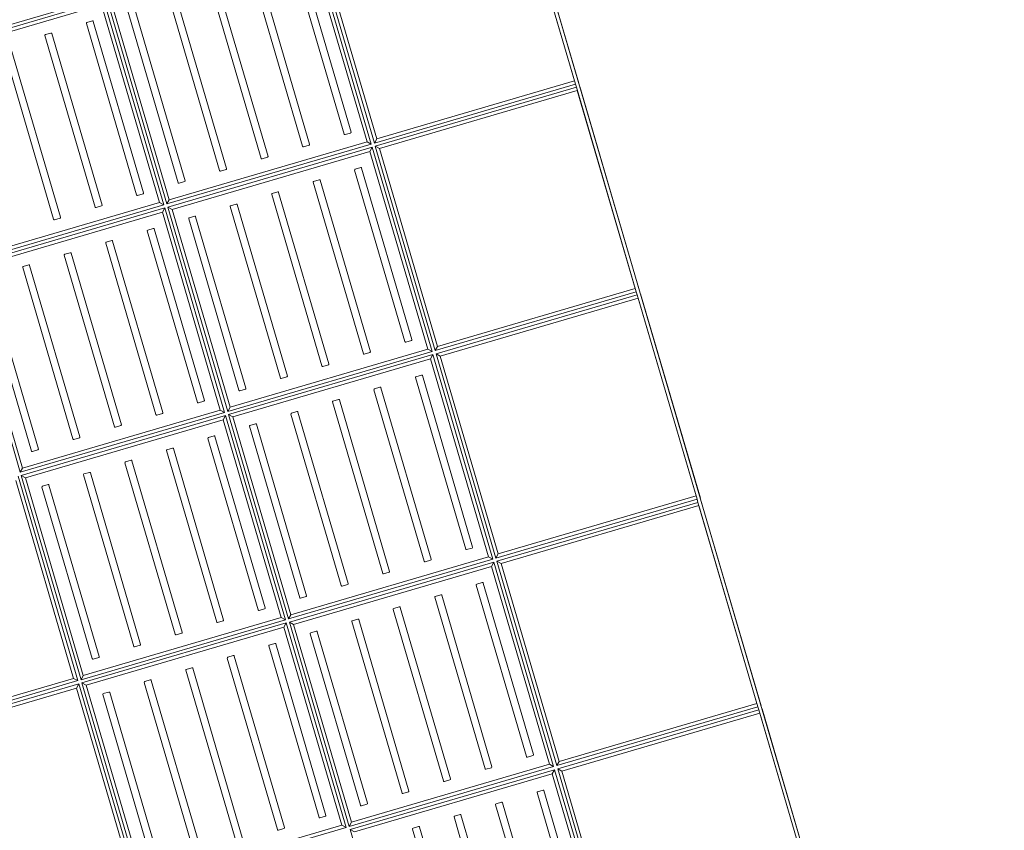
# Model space of a CAD drawing. Header units: metres. Extents: x 228628 to 230733, y 593242 to 595543.
# Tile 48 of 71: x 229978.4 to 229979.77, y 594249.3 to 594250.43. Entities that reach past the tile are written whole.
import ezdxf

# ---------------------------------------------------------------- set-up
doc = ezdxf.new("R2010")
doc.units = ezdxf.units.M

# ---------------------------------------------------------------- blocks, each defined once
blk = doc.blocks.new('_BLOCK_LEICON_GX-18_MIDDENELEMENT_KOLKSPARING_300x60')
at = {"lineweight": 5}
for p, q in [((1497.8, 1626.5), (-1497.8, 1626.5)), ((-602.3, 1626.5), (-897.8, 1626.5)), ((-602.3, 1626.5), (-897.8, 1626.5)), ((-302.3, 1626.5), (-597.8, 1626.5)), ((-302.3, 1626.5), (-597.8, 1626.5)), ((-2.3, 1626.5), (-297.8, 1626.5)), ((-2.3, 1626.5), (-297.8, 1626.5)), ((297.7, 1626.5), (2.2, 1626.5)), ((297.7, 1626.5), (2.2, 1626.5)), ((597.7, 1626.5), (302.2, 1626.5)), ((597.7, 1626.5), (302.2, 1626.5)), ((-602.3, 1621.7), (-897.8, 1621.7)), ((-607, 1621.7), (-893, 1621.7)), ((-607, 1621.7), (-893, 1621.7)), ((-607, 1621.7), (-607, 1335.7)), ((-602.3, 1621.7), (-597.8, 1621.7)), ((-602.3, 1621.7), (-602.3, 1331)), ((-302.3, 1621.7), (-597.8, 1621.7)), ((-597.8, 1621.7), (-597.8, 1331)), ((-593, 1621.7), (-593, 1335.7)), ((-307, 1621.7), (-593, 1621.7)), ((-307, 1621.7), (-593, 1621.7)), ((-307, 1621.7), (-307, 1335.7)), ((-302.3, 1621.7), (-297.8, 1621.7)), ((-302.3, 1621.7), (-302.3, 1331)), ((-2.3, 1621.7), (-297.8, 1621.7)), ((-297.8, 1621.7), (-297.8, 1331)), ((-293, 1621.7), (-293, 1335.7)), ((-7, 1621.7), (-293, 1621.7)), ((-7, 1621.7), (-293, 1621.7)), ((-7, 1621.7), (-7, 1335.7)), ((-2.3, 1621.7), (2.2, 1621.7)), ((-2.3, 1621.7), (-2.3, 1331)), ((297.7, 1621.7), (2.2, 1621.7)), ((2.2, 1621.7), (2.2, 1331)), ((7, 1621.7), (7, 1335.7)), ((293, 1621.7), (7, 1621.7)), ((293, 1621.7), (7, 1621.7)), ((293, 1621.7), (293, 1335.7)), ((297.7, 1621.7), (302.2, 1621.7)), ((297.7, 1621.7), (297.7, 1331)), ((597.7, 1621.7), (302.2, 1621.7)), ((302.2, 1621.7), (302.2, 1331)), ((307, 1621.7), (307, 1335.7)), ((593, 1621.7), (307, 1621.7)), ((593, 1621.7), (307, 1621.7)), ((-602.3, 1331), (-897.8, 1331)), ((-602.3, 1326.5), (-897.8, 1326.5)), ((-607, 1335.7), (-893, 1335.7)), ((-607, 1335.7), (-602.3, 1331)), ((-607, 1335.7), (-602.3, 1331)), ((-607, 1321.7), (-602.3, 1326.5)), ((-602.3, 1326.5), (-602.3, 1031)), ((-597.8, 1331), (-593, 1335.7)), ((-597.8, 1331), (-593, 1335.7)), ((-302.3, 1331), (-597.8, 1331)), ((-302.3, 1326.5), (-597.8, 1326.5)), ((-597.8, 1326.5), (-597.8, 1031)), ((-593, 1321.7), (-597.8, 1326.5)), ((-307, 1335.7), (-593, 1335.7)), ((-307, 1335.7), (-302.3, 1331)), ((-307, 1335.7), (-302.3, 1331)), ((-307, 1321.7), (-302.3, 1326.5)), ((-302.3, 1326.5), (-302.3, 1031)), ((-297.8, 1331), (-293, 1335.7)), ((-297.8, 1331), (-293, 1335.7)), ((-2.3, 1331), (-297.8, 1331)), ((-2.3, 1326.5), (-297.8, 1326.5)), ((-297.8, 1326.5), (-297.8, 1031)), ((-293, 1321.7), (-297.8, 1326.5)), ((-7, 1335.7), (-293, 1335.7)), ((-7, 1335.7), (-2.3, 1331)), ((-7, 1335.7), (-2.3, 1331)), ((-7, 1321.7), (-2.3, 1326.5)), ((-2.3, 1326.5), (-2.3, 1031)), ((2.2, 1331), (7, 1335.7)), ((2.2, 1331), (7, 1335.7)), ((297.7, 1331), (2.2, 1331)), ((297.7, 1326.5), (2.2, 1326.5)), ((2.2, 1326.5), (2.2, 1031)), ((7, 1321.7), (2.2, 1326.5)), ((293, 1335.7), (7, 1335.7)), ((293, 1335.7), (297.7, 1331)), ((293, 1335.7), (297.7, 1331)), ((293, 1321.7), (297.7, 1326.5)), ((297.7, 1326.5), (297.7, 1031)), ((302.2, 1331), (307, 1335.7)), ((302.2, 1331), (307, 1335.7)), ((597.7, 1331), (302.2, 1331)), ((597.7, 1326.5), (302.2, 1326.5)), ((302.2, 1326.5), (302.2, 1031)), ((307, 1321.7), (302.2, 1326.5)), ((593, 1335.7), (307, 1335.7)), ((-607, 1321.7), (-893, 1321.7)), ((-607, 1321.7), (-607, 1035.7)), ((-307, 1321.7), (-593, 1321.7)), ((-593, 1321.7), (-593, 1035.7)), ((-307, 1321.7), (-307, 1035.7)), ((-7, 1321.7), (-293, 1321.7)), ((-293, 1321.7), (-293, 1035.7)), ((-7, 1321.7), (-7, 1035.7)), ((293, 1321.7), (7, 1321.7)), ((7, 1321.7), (7, 1035.7)), ((293, 1321.7), (293, 1035.7)), ((593, 1321.7), (307, 1321.7)), ((307, 1321.7), (307, 1035.7)), ((-626.1, 1304.2), (-874.1, 1304.2)), ((-625.1, 1295.2), (-625.1, 1303.2)), ((-575.1, 1303.2), (-575.1, 1295.2)), ((-326.1, 1304.2), (-574.1, 1304.2)), ((-325.1, 1295.2), (-325.1, 1303.2)), ((-275.1, 1303.2), (-275.1, 1295.2)), ((-26.1, 1304.2), (-274.1, 1304.2)), ((-25.1, 1295.2), (-25.1, 1303.2)), ((24.9, 1303.2), (24.9, 1295.2)), ((273.9, 1304.2), (25.9, 1304.2)), ((274.9, 1295.2), (274.9, 1303.2)), ((324.9, 1303.2), (324.9, 1295.2)), ((573.9, 1304.2), (325.9, 1304.2)), ((-874.1, 1294.2), (-626.1, 1294.2)), ((-574.1, 1294.2), (-326.1, 1294.2)), ((-274.1, 1294.2), (-26.1, 1294.2)), ((25.9, 1294.2), (273.9, 1294.2)), ((325.9, 1294.2), (573.9, 1294.2)), ((-626.1, 1244.2), (-874.1, 1244.2)), ((-626.1, 1244.2), (-874.1, 1244.2)), ((-326.1, 1244.2), (-574.1, 1244.2)), ((-326.1, 1244.2), (-574.1, 1244.2)), ((-26.1, 1244.2), (-274.1, 1244.2)), ((-26.1, 1244.2), (-274.1, 1244.2)), ((273.9, 1244.2), (25.9, 1244.2)), ((273.9, 1244.2), (25.9, 1244.2)), ((573.9, 1244.2), (325.9, 1244.2)), ((573.9, 1244.2), (325.9, 1244.2)), ((-874.1, 1234.2), (-626.1, 1234.2)), ((-874.1, 1234.2), (-626.1, 1234.2)), ((-625.1, 1235.2), (-625.1, 1243.2)), ((-625.1, 1235.2), (-625.1, 1243.2)), ((-575.1, 1243.2), (-575.1, 1235.2)), ((-575.1, 1243.2), (-575.1, 1235.2)), ((-574.1, 1234.2), (-326.1, 1234.2)), ((-574.1, 1234.2), (-326.1, 1234.2)), ((-325.1, 1235.2), (-325.1, 1243.2)), ((-325.1, 1235.2), (-325.1, 1243.2)), ((-275.1, 1243.2), (-275.1, 1235.2)), ((-275.1, 1243.2), (-275.1, 1235.2)), ((-274.1, 1234.2), (-26.1, 1234.2)), ((-274.1, 1234.2), (-26.1, 1234.2)), ((-25.1, 1235.2), (-25.1, 1243.2)), ((-25.1, 1235.2), (-25.1, 1243.2)), ((24.9, 1243.2), (24.9, 1235.2)), ((24.9, 1243.2), (24.9, 1235.2)), ((25.9, 1234.2), (273.9, 1234.2)), ((25.9, 1234.2), (273.9, 1234.2)), ((274.9, 1235.2), (274.9, 1243.2)), ((274.9, 1235.2), (274.9, 1243.2)), ((324.9, 1243.2), (324.9, 1235.2)), ((324.9, 1243.2), (324.9, 1235.2)), ((325.9, 1234.2), (573.9, 1234.2)), ((325.9, 1234.2), (573.9, 1234.2)), ((-626.1, 1184.2), (-874.1, 1184.2)), ((-626.1, 1184.2), (-874.1, 1184.2)), ((-625.1, 1175.2), (-625.1, 1183.2)), ((-625.1, 1175.2), (-625.1, 1183.2)), ((-575.1, 1183.2), (-575.1, 1175.2)), ((-575.1, 1183.2), (-575.1, 1175.2)), ((-326.1, 1184.2), (-574.1, 1184.2)), ((-326.1, 1184.2), (-574.1, 1184.2)), ((-325.1, 1175.2), (-325.1, 1183.2)), ((-325.1, 1175.2), (-325.1, 1183.2)), ((-275.1, 1183.2), (-275.1, 1175.2)), ((-275.1, 1183.2), (-275.1, 1175.2)), ((-26.1, 1184.2), (-274.1, 1184.2)), ((-26.1, 1184.2), (-274.1, 1184.2)), ((-25.1, 1175.2), (-25.1, 1183.2)), ((-25.1, 1175.2), (-25.1, 1183.2)), ((24.9, 1183.2), (24.9, 1175.2)), ((24.9, 1183.2), (24.9, 1175.2)), ((273.9, 1184.2), (25.9, 1184.2)), ((273.9, 1184.2), (25.9, 1184.2)), ((274.9, 1175.2), (274.9, 1183.2)), ((274.9, 1175.2), (274.9, 1183.2)), ((324.9, 1183.2), (324.9, 1175.2)), ((324.9, 1183.2), (324.9, 1175.2)), ((573.9, 1184.2), (325.9, 1184.2)), ((573.9, 1184.2), (325.9, 1184.2)), ((-874.1, 1174.2), (-626.1, 1174.2)), ((-874.1, 1174.2), (-626.1, 1174.2)), ((-574.1, 1174.2), (-326.1, 1174.2)), ((-574.1, 1174.2), (-326.1, 1174.2)), ((-274.1, 1174.2), (-26.1, 1174.2)), ((-274.1, 1174.2), (-26.1, 1174.2)), ((25.9, 1174.2), (273.9, 1174.2)), ((25.9, 1174.2), (273.9, 1174.2)), ((325.9, 1174.2), (573.9, 1174.2)), ((325.9, 1174.2), (573.9, 1174.2)), ((-626.1, 1124.2), (-874.1, 1124.2)), ((-626.1, 1124.2), (-874.1, 1124.2)), ((-625.1, 1115.2), (-625.1, 1123.2)), ((-625.1, 1115.2), (-625.1, 1123.2)), ((-575.1, 1123.2), (-575.1, 1115.2)), ((-575.1, 1123.2), (-575.1, 1115.2)), ((-326.1, 1124.2), (-574.1, 1124.2)), ((-326.1, 1124.2), (-574.1, 1124.2)), ((-325.1, 1115.2), (-325.1, 1123.2)), ((-325.1, 1115.2), (-325.1, 1123.2)), ((-275.1, 1123.2), (-275.1, 1115.2)), ((-275.1, 1123.2), (-275.1, 1115.2)), ((-26.1, 1124.2), (-274.1, 1124.2)), ((-26.1, 1124.2), (-274.1, 1124.2)), ((-25.1, 1115.2), (-25.1, 1123.2)), ((-25.1, 1115.2), (-25.1, 1123.2)), ((24.9, 1123.2), (24.9, 1115.2)), ((24.9, 1123.2), (24.9, 1115.2)), ((273.9, 1124.2), (25.9, 1124.2)), ((273.9, 1124.2), (25.9, 1124.2)), ((274.9, 1115.2), (274.9, 1123.2)), ((274.9, 1115.2), (274.9, 1123.2)), ((324.9, 1123.2), (324.9, 1115.2)), ((324.9, 1123.2), (324.9, 1115.2)), ((573.9, 1124.2), (325.9, 1124.2)), ((573.9, 1124.2), (325.9, 1124.2)), ((-874.1, 1114.2), (-626.1, 1114.2)), ((-874.1, 1114.2), (-626.1, 1114.2)), ((-574.1, 1114.2), (-326.1, 1114.2)), ((-574.1, 1114.2), (-326.1, 1114.2)), ((-274.1, 1114.2), (-26.1, 1114.2)), ((-274.1, 1114.2), (-26.1, 1114.2)), ((25.9, 1114.2), (273.9, 1114.2)), ((25.9, 1114.2), (273.9, 1114.2)), ((325.9, 1114.2), (573.9, 1114.2)), ((325.9, 1114.2), (573.9, 1114.2)), ((-626.1, 1064.2), (-874.1, 1064.2)), ((-626.1, 1064.2), (-874.1, 1064.2)), ((-874.1, 1054.2), (-626.1, 1054.2)), ((-874.1, 1054.2), (-626.1, 1054.2)), ((-625.1, 1055.2), (-625.1, 1063.2)), ((-625.1, 1055.2), (-625.1, 1063.2)), ((-575.1, 1063.2), (-575.1, 1055.2)), ((-575.1, 1063.2), (-575.1, 1055.2)), ((-326.1, 1064.2), (-574.1, 1064.2)), ((-326.1, 1064.2), (-574.1, 1064.2)), ((-574.1, 1054.2), (-326.1, 1054.2)), ((-574.1, 1054.2), (-326.1, 1054.2)), ((-325.1, 1055.2), (-325.1, 1063.2)), ((-325.1, 1055.2), (-325.1, 1063.2)), ((-275.1, 1063.2), (-275.1, 1055.2)), ((-275.1, 1063.2), (-275.1, 1055.2)), ((-26.1, 1064.2), (-274.1, 1064.2)), ((-26.1, 1064.2), (-274.1, 1064.2)), ((-274.1, 1054.2), (-26.1, 1054.2)), ((-274.1, 1054.2), (-26.1, 1054.2)), ((-25.1, 1055.2), (-25.1, 1063.2)), ((-25.1, 1055.2), (-25.1, 1063.2)), ((24.9, 1063.2), (24.9, 1055.2)), ((24.9, 1063.2), (24.9, 1055.2)), ((273.9, 1064.2), (25.9, 1064.2)), ((273.9, 1064.2), (25.9, 1064.2)), ((25.9, 1054.2), (273.9, 1054.2)), ((25.9, 1054.2), (273.9, 1054.2)), ((274.9, 1055.2), (274.9, 1063.2)), ((274.9, 1055.2), (274.9, 1063.2)), ((-902.2, 1026.5), (-902.2, 731)), ((-602.3, 1031), (-897.8, 1031)), ((-602.3, 1026.5), (-897.8, 1026.5)), ((-897.8, 1026.5), (-897.8, 731)), ((-607, 1035.7), (-893, 1035.7)), ((-607, 1035.7), (-602.3, 1031)), ((-607, 1021.7), (-602.3, 1026.5)), ((-602.3, 1026.5), (-602.3, 731)), ((-597.8, 1031), (-593, 1035.7)), ((-302.3, 1031), (-597.8, 1031)), ((-302.3, 1026.5), (-597.8, 1026.5)), ((-597.8, 1026.5), (-597.8, 731)), ((-593, 1021.7), (-597.8, 1026.5)), ((-307, 1035.7), (-593, 1035.7)), ((-307, 1035.7), (-302.3, 1031)), ((-307, 1021.7), (-302.3, 1026.5)), ((-302.3, 1026.5), (-302.3, 731)), ((-297.8, 1031), (-293, 1035.7)), ((-2.3, 1031), (-297.8, 1031)), ((-2.3, 1026.5), (-297.8, 1026.5)), ((-297.8, 1026.5), (-297.8, 731)), ((-293, 1021.7), (-297.8, 1026.5)), ((-7, 1035.7), (-293, 1035.7)), ((-7, 1035.7), (-2.3, 1031)), ((-7, 1021.7), (-2.3, 1026.5)), ((-2.3, 1026.5), (-2.3, 731)), ((2.2, 1031), (7, 1035.7)), ((297.7, 1031), (2.2, 1031)), ((297.7, 1026.5), (2.2, 1026.5)), ((2.2, 1026.5), (2.2, 731)), ((7, 1021.7), (2.2, 1026.5)), ((293, 1035.7), (7, 1035.7)), ((293, 1035.7), (297.7, 1031)), ((293, 1021.7), (297.7, 1026.5)), ((297.7, 1026.5), (297.7, 731)), ((302.2, 1031), (307, 1035.7)), ((597.7, 1031), (302.2, 1031)), ((-607, 1021.7), (-893, 1021.7)), ((-893, 1021.7), (-893, 735.7)), ((-607, 1021.7), (-607, 735.7)), ((-307, 1021.7), (-593, 1021.7)), ((-593, 1021.7), (-593, 735.7)), ((-307, 1021.7), (-307, 735.7)), ((-7, 1021.7), (-293, 1021.7)), ((-293, 1021.7), (-293, 735.7)), ((-7, 1021.7), (-7, 735.7)), ((293, 1021.7), (7, 1021.7)), ((7, 1021.7), (7, 735.7)), ((293, 1021.7), (293, 735.7)), ((-875.1, 1003.2), (-875.1, 995.2)), ((-626.1, 1004.2), (-874.1, 1004.2)), ((-625.1, 995.2), (-625.1, 1003.2)), ((-575.1, 1003.2), (-575.1, 995.2)), ((-326.1, 1004.2), (-574.1, 1004.2)), ((-325.1, 995.2), (-325.1, 1003.2)), ((-275.1, 1003.2), (-275.1, 995.2)), ((-26.1, 1004.2), (-274.1, 1004.2)), ((-25.1, 995.2), (-25.1, 1003.2)), ((24.9, 1003.2), (24.9, 995.2)), ((273.9, 1004.2), (25.9, 1004.2)), ((274.9, 995.2), (274.9, 1003.2)), ((-874.1, 994.2), (-626.1, 994.2)), ((-574.1, 994.2), (-326.1, 994.2)), ((-274.1, 994.2), (-26.1, 994.2)), ((25.9, 994.2), (273.9, 994.2)), ((-875.1, 943.2), (-875.1, 935.2)), ((-875.1, 943.2), (-875.1, 935.2)), ((-626.1, 944.2), (-874.1, 944.2)), ((-626.1, 944.2), (-874.1, 944.2)), ((-625.1, 935.2), (-625.1, 943.2)), ((-625.1, 935.2), (-625.1, 943.2)), ((-575.1, 943.2), (-575.1, 935.2)), ((-575.1, 943.2), (-575.1, 935.2)), ((-326.1, 944.2), (-574.1, 944.2)), ((-326.1, 944.2), (-574.1, 944.2)), ((-325.1, 935.2), (-325.1, 943.2)), ((-325.1, 935.2), (-325.1, 943.2)), ((-275.1, 943.2), (-275.1, 935.2)), ((-275.1, 943.2), (-275.1, 935.2)), ((-26.1, 944.2), (-274.1, 944.2)), ((-26.1, 944.2), (-274.1, 944.2)), ((-25.1, 935.2), (-25.1, 943.2)), ((-25.1, 935.2), (-25.1, 943.2)), ((24.9, 943.2), (24.9, 935.2)), ((24.9, 943.2), (24.9, 935.2)), ((273.9, 944.2), (25.9, 944.2)), ((273.9, 944.2), (25.9, 944.2)), ((274.9, 935.2), (274.9, 943.2)), ((274.9, 935.2), (274.9, 943.2)), ((-874.1, 934.2), (-626.1, 934.2)), ((-874.1, 934.2), (-626.1, 934.2)), ((-574.1, 934.2), (-326.1, 934.2)), ((-574.1, 934.2), (-326.1, 934.2)), ((-274.1, 934.2), (-26.1, 934.2)), ((-274.1, 934.2), (-26.1, 934.2)), ((25.9, 934.2), (273.9, 934.2)), ((25.9, 934.2), (273.9, 934.2)), ((-626.1, 884.2), (-874.1, 884.2)), ((-626.1, 884.2), (-874.1, 884.2)), ((-625.1, 875.2), (-625.1, 883.2)), ((-625.1, 875.2), (-625.1, 883.2)), ((-575.1, 883.2), (-575.1, 875.2)), ((-575.1, 883.2), (-575.1, 875.2)), ((-326.1, 884.2), (-574.1, 884.2)), ((-326.1, 884.2), (-574.1, 884.2)), ((-325.1, 875.2), (-325.1, 883.2)), ((-325.1, 875.2), (-325.1, 883.2)), ((-275.1, 883.2), (-275.1, 875.2)), ((-275.1, 883.2), (-275.1, 875.2)), ((-26.1, 884.2), (-274.1, 884.2)), ((-26.1, 884.2), (-274.1, 884.2)), ((-25.1, 875.2), (-25.1, 883.2)), ((-25.1, 875.2), (-25.1, 883.2)), ((24.9, 883.2), (24.9, 875.2)), ((24.9, 883.2), (24.9, 875.2)), ((273.9, 884.2), (25.9, 884.2)), ((273.9, 884.2), (25.9, 884.2)), ((-874.1, 874.2), (-626.1, 874.2)), ((-874.1, 874.2), (-626.1, 874.2)), ((-574.1, 874.2), (-326.1, 874.2)), ((-574.1, 874.2), (-326.1, 874.2)), ((-274.1, 874.2), (-26.1, 874.2)), ((-274.1, 874.2), (-26.1, 874.2)), ((25.9, 874.2), (273.9, 874.2)), ((25.9, 874.2), (273.9, 874.2)), ((-575.1, 823.2), (-575.1, 815.2)), ((-575.1, 823.2), (-575.1, 815.2)), ((-326.1, 824.2), (-574.1, 824.2)), ((-326.1, 824.2), (-574.1, 824.2)), ((-325.1, 815.2), (-325.1, 823.2)), ((-325.1, 815.2), (-325.1, 823.2)), ((-275.1, 823.2), (-275.1, 815.2)), ((-275.1, 823.2), (-275.1, 815.2)), ((-26.1, 824.2), (-274.1, 824.2)), ((-26.1, 824.2), (-274.1, 824.2)), ((-25.1, 815.2), (-25.1, 823.2)), ((-25.1, 815.2), (-25.1, 823.2)), ((24.9, 823.2), (24.9, 815.2)), ((24.9, 823.2), (24.9, 815.2)), ((273.9, 824.2), (25.9, 824.2)), ((273.9, 824.2), (25.9, 824.2)), ((-574.1, 814.2), (-326.1, 814.2)), ((-574.1, 814.2), (-326.1, 814.2)), ((-274.1, 814.2), (-26.1, 814.2)), ((-274.1, 814.2), (-26.1, 814.2)), ((25.9, 814.2), (273.9, 814.2)), ((25.9, 814.2), (273.9, 814.2)), ((-326.1, 764.2), (-574.1, 764.2)), ((-326.1, 764.2), (-574.1, 764.2)), ((-574.1, 754.2), (-326.1, 754.2)), ((-574.1, 754.2), (-326.1, 754.2)), ((-325.1, 755.2), (-325.1, 763.2)), ((-325.1, 755.2), (-325.1, 763.2)), ((-275.1, 763.2), (-275.1, 755.2)), ((-275.1, 763.2), (-275.1, 755.2)), ((-26.1, 764.2), (-274.1, 764.2)), ((-26.1, 764.2), (-274.1, 764.2)), ((-274.1, 754.2), (-26.1, 754.2)), ((-274.1, 754.2), (-26.1, 754.2)), ((-25.1, 755.2), (-25.1, 763.2)), ((-25.1, 755.2), (-25.1, 763.2)), ((24.9, 763.2), (24.9, 755.2)), ((24.9, 763.2), (24.9, 755.2)), ((273.9, 764.2), (25.9, 764.2)), ((273.9, 764.2), (25.9, 764.2)), ((25.9, 754.2), (273.9, 754.2)), ((25.9, 754.2), (273.9, 754.2)), ((-302.3, 731), (-597.8, 731)), ((-307, 735.7), (-593, 735.7)), ((-307, 735.7), (-302.3, 731)), ((-297.8, 731), (-293, 735.7)), ((-2.3, 731), (-297.8, 731)), ((-2.3, 726.5), (-297.8, 726.5)), ((-7, 735.7), (-293, 735.7)), ((-7, 735.7), (-2.3, 731)), ((-7, 721.7), (-2.3, 726.5)), ((-2.3, 726.5), (-2.3, 431)), ((2.2, 731), (7, 735.7)), ((297.7, 731), (2.2, 731)), ((297.7, 726.5), (2.2, 726.5)), ((2.2, 726.5), (2.2, 431)), ((7, 721.7), (2.2, 726.5)), ((293, 735.7), (7, 735.7)), ((-7, 721.7), (-293, 721.7)), ((-7, 721.7), (-7, 435.7)), ((293, 721.7), (7, 721.7)), ((7, 721.7), (7, 435.7))]:
    blk.add_line(p, q, dxfattribs=at)
for centre, start, end in [((-626.1, 1303.2), 0, 90), ((-574.1, 1303.2), 90, 180), ((-326.1, 1303.2), 0, 90), ((-274.1, 1303.2), 90, 180), ((-26.1, 1303.2), 0, 90), ((25.9, 1303.2), 90, 180), ((273.9, 1303.2), 0, 90), ((325.9, 1303.2), 90, 180), ((-626.1, 1295.2), 270, 0), ((-574.1, 1295.2), 180, 270), ((-326.1, 1295.2), 270, 0), ((-274.1, 1295.2), 180, 270), ((-26.1, 1295.2), 270, 0), ((25.9, 1295.2), 180, 270), ((273.9, 1295.2), 270, 0), ((325.9, 1295.2), 180, 270), ((-626.1, 1243.2), 0, 90), ((-574.1, 1243.2), 90, 180), ((-326.1, 1243.2), 0, 90), ((-274.1, 1243.2), 90, 180), ((-26.1, 1243.2), 0, 90), ((25.9, 1243.2), 90, 180), ((273.9, 1243.2), 0, 90), ((325.9, 1243.2), 90, 180), ((-626.1, 1235.2), 270, 0), ((-574.1, 1235.2), 180, 270), ((-326.1, 1235.2), 270, 0), ((-274.1, 1235.2), 180, 270), ((-26.1, 1235.2), 270, 0), ((25.9, 1235.2), 180, 270), ((273.9, 1235.2), 270, 0), ((325.9, 1235.2), 180, 270), ((-626.1, 1183.2), 0, 90), ((-626.1, 1175.2), 270, 0), ((-574.1, 1183.2), 90, 180), ((-574.1, 1175.2), 180, 270), ((-326.1, 1183.2), 0, 90), ((-326.1, 1175.2), 270, 0), ((-274.1, 1183.2), 90, 180), ((-274.1, 1175.2), 180, 270), ((-26.1, 1183.2), 0, 90), ((-26.1, 1175.2), 270, 0), ((25.9, 1183.2), 90, 180), ((25.9, 1175.2), 180, 270), ((273.9, 1183.2), 0, 90), ((273.9, 1175.2), 270, 0), ((325.9, 1183.2), 90, 180), ((325.9, 1175.2), 180, 270), ((-626.1, 1123.2), 0, 90), ((-574.1, 1123.2), 90, 180), ((-326.1, 1123.2), 0, 90), ((-274.1, 1123.2), 90, 180), ((-26.1, 1123.2), 0, 90), ((25.9, 1123.2), 90, 180), ((273.9, 1123.2), 0, 90), ((325.9, 1123.2), 90, 180), ((-626.1, 1115.2), 270, 0), ((-574.1, 1115.2), 180, 270), ((-326.1, 1115.2), 270, 0), ((-274.1, 1115.2), 180, 270), ((-26.1, 1115.2), 270, 0), ((25.9, 1115.2), 180, 270), ((273.9, 1115.2), 270, 0), ((325.9, 1115.2), 180, 270), ((-626.1, 1063.2), 0, 90), ((-626.1, 1055.2), 270, 0), ((-574.1, 1063.2), 90, 180), ((-574.1, 1055.2), 180, 270), ((-326.1, 1063.2), 0, 90), ((-326.1, 1055.2), 270, 0), ((-274.1, 1063.2), 90, 180), ((-274.1, 1055.2), 180, 270), ((-26.1, 1063.2), 0, 90), ((-26.1, 1055.2), 270, 0), ((25.9, 1063.2), 90, 180), ((25.9, 1055.2), 180, 270), ((273.9, 1063.2), 0, 90), ((273.9, 1055.2), 270, 0), ((-874.1, 1003.2), 90, 180), ((-626.1, 1003.2), 0, 90), ((-574.1, 1003.2), 90, 180), ((-326.1, 1003.2), 0, 90), ((-274.1, 1003.2), 90, 180), ((-26.1, 1003.2), 0, 90), ((25.9, 1003.2), 90, 180), ((273.9, 1003.2), 0, 90), ((-874.1, 995.2), 180, 270), ((-626.1, 995.2), 270, 0), ((-574.1, 995.2), 180, 270), ((-326.1, 995.2), 270, 0), ((-274.1, 995.2), 180, 270), ((-26.1, 995.2), 270, 0), ((25.9, 995.2), 180, 270), ((273.9, 995.2), 270, 0), ((-874.1, 943.2), 90, 180), ((-626.1, 943.2), 0, 90), ((-574.1, 943.2), 90, 180), ((-326.1, 943.2), 0, 90), ((-274.1, 943.2), 90, 180), ((-26.1, 943.2), 0, 90), ((25.9, 943.2), 90, 180), ((273.9, 943.2), 0, 90), ((-874.1, 935.2), 180, 270), ((-626.1, 935.2), 270, 0), ((-574.1, 935.2), 180, 270), ((-326.1, 935.2), 270, 0), ((-274.1, 935.2), 180, 270), ((-26.1, 935.2), 270, 0), ((25.9, 935.2), 180, 270), ((273.9, 935.2), 270, 0), ((-626.1, 883.2), 0, 90), ((-626.1, 875.2), 270, 0), ((-574.1, 883.2), 90, 180), ((-574.1, 875.2), 180, 270), ((-326.1, 883.2), 0, 90), ((-326.1, 875.2), 270, 0), ((-274.1, 883.2), 90, 180), ((-274.1, 875.2), 180, 270), ((-26.1, 883.2), 0, 90), ((-26.1, 875.2), 270, 0), ((25.9, 883.2), 90, 180), ((25.9, 875.2), 180, 270), ((-574.1, 823.2), 90, 180), ((-326.1, 823.2), 0, 90), ((-274.1, 823.2), 90, 180), ((-26.1, 823.2), 0, 90), ((25.9, 823.2), 90, 180), ((-574.1, 815.2), 180, 270), ((-326.1, 815.2), 270, 0), ((-274.1, 815.2), 180, 270), ((-26.1, 815.2), 270, 0), ((25.9, 815.2), 180, 270), ((-326.1, 763.2), 0, 90), ((-326.1, 755.2), 270, 0), ((-274.1, 763.2), 90, 180), ((-274.1, 755.2), 180, 270), ((-26.1, 763.2), 0, 90), ((-26.1, 755.2), 270, 0), ((25.9, 763.2), 90, 180), ((25.9, 755.2), 180, 270)]:
    blk.add_arc(centre, 1, start, end, dxfattribs=at)

msp = doc.modelspace()

# ---------------------------------------------------------------- block references
at = {"lineweight": 5, "xscale": 0.000999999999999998, "yscale": 0.000999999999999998, "zscale": 0.000999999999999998, "rotation": 286.3310162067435}
msp.add_blockref('_BLOCK_LEICON_GX-18_MIDDENELEMENT_KOLKSPARING_300x60', (229977.7842, 594249.3029), dxfattribs=at)

doc.saveas('drawing.dxf')
